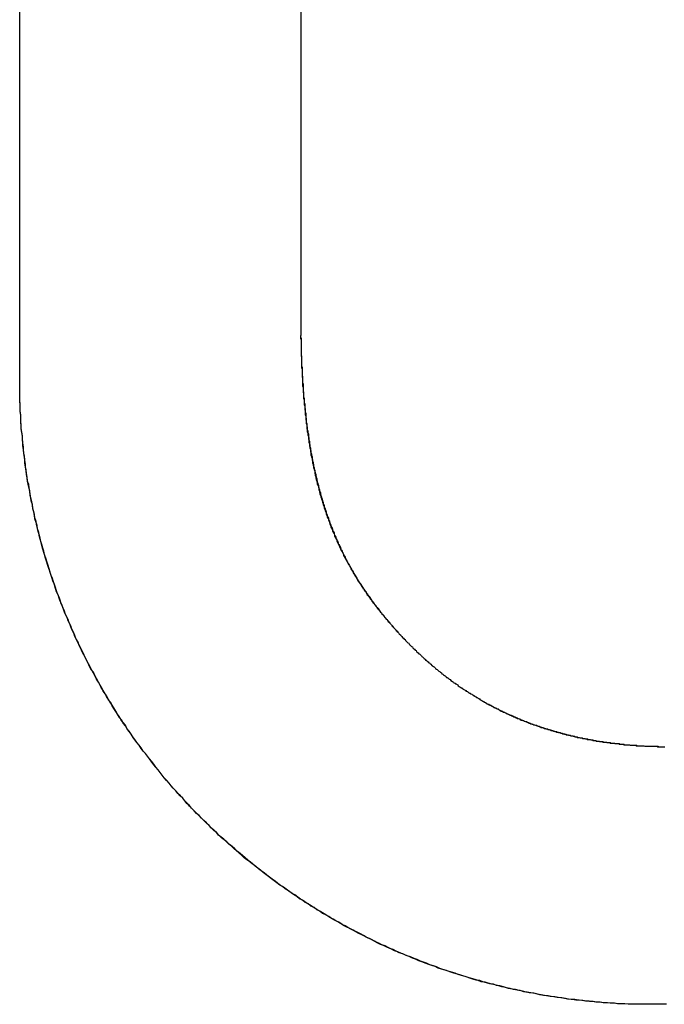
# Model space of a CAD drawing. Extents: x 214 to 2899, y -429 to 1714.
# Tile 17 of 80: x 1021.02 to 1022.24, y 583.53 to 585.4. Entities that reach past the tile are written whole.
import ezdxf

# ---------------------------------------------------------------- set-up
doc = ezdxf.new("R2010")
doc.units = 0
doc.linetypes.add('DURCHGEHEND', pattern=[0])
doc.layers.add('KF_PASSIO_SUB_12_FRONT', color=7, linetype='DURCHGEHEND')

# ---------------------------------------------------------------- blocks, each defined once
blk = doc.blocks.new('KF_PASSIO_SUB_12_FRONT')
at = {"layer": 'KF_PASSIO_SUB_12_FRONT'}
for p, q in [((-203.7521, -298.4016), (-203.7521, -295.8495)), ((-203.7521, -298.4016), (-203.7521, -295.8495)), ((-203.2176, -295.8495), (-203.2176, -298.3245)), ((-203.2176, -295.8495), (-203.2176, -298.3245))]:
    blk.add_line(p, q, dxfattribs=at)
for points in [[(-203.218, -298.324, 0), (-203.218, -298.327, 0), (-203.217, -298.33, 0), (-203.217, -298.332, 0), (-203.217, -298.335, 0), (-203.217, -298.338, 0), (-203.217, -298.34, 0), (-203.217, -298.343, 0), (-203.217, -298.346, 0), (-203.217, -298.348, 0), (-203.217, -298.351, 0), (-203.217, -298.354, 0), (-203.217, -298.356, 0), (-203.217, -298.359, 0), (-203.217, -298.361, 0), (-203.216, -298.364, 0), (-203.216, -298.367, 0), (-203.216, -298.369, 0), (-203.216, -298.372, 0), (-203.216, -298.374, 0), (-203.216, -298.377, 0), (-203.216, -298.38, 0), (-203.216, -298.382, 0), (-203.215, -298.385, 0), (-203.215, -298.387, 0), (-203.215, -298.39, 0), (-203.215, -298.392, 0), (-203.215, -298.395, 0), (-203.215, -298.397, 0), (-203.215, -298.4, 0), (-203.214, -298.402, 0), (-203.214, -298.405, 0), (-203.214, -298.407, 0), (-203.214, -298.41, 0), (-203.214, -298.412, 0), (-203.214, -298.415, 0), (-203.213, -298.417, 0), (-203.213, -298.42, 0), (-203.213, -298.422, 0), (-203.213, -298.425, 0), (-203.213, -298.427, 0), (-203.213, -298.43, 0), (-203.212, -298.432, 0), (-203.212, -298.435, 0), (-203.212, -298.437, 0), (-203.212, -298.439, 0), (-203.212, -298.442, 0), (-203.211, -298.444, 0), (-203.211, -298.447, 0), (-203.211, -298.449, 0), (-203.211, -298.452, 0), (-203.21, -298.454, 0), (-203.21, -298.456, 0), (-203.21, -298.459, 0), (-203.21, -298.461, 0), (-203.209, -298.464, 0), (-203.209, -298.466, 0), (-203.209, -298.468, 0), (-203.209, -298.471, 0), (-203.208, -298.473, 0), (-203.208, -298.475, 0), (-203.208, -298.478, 0), (-203.208, -298.48, 0), (-203.207, -298.482, 0), (-203.207, -298.485, 0), (-203.207, -298.487, 0), (-203.207, -298.489, 0), (-203.206, -298.492, 0), (-203.206, -298.494, 0), (-203.206, -298.496, 0), (-203.205, -298.499, 0), (-203.205, -298.501, 0), (-203.205, -298.503, 0), (-203.204, -298.506, 0), (-203.204, -298.508, 0), (-203.204, -298.51, 0), (-203.203, -298.512, 0), (-203.203, -298.515, 0), (-203.203, -298.517, 0), (-203.202, -298.519, 0), (-203.202, -298.521, 0), (-203.202, -298.524, 0), (-203.201, -298.526, 0), (-203.201, -298.528, 0), (-203.201, -298.53, 0), (-203.2, -298.533, 0), (-203.2, -298.535, 0), (-203.2, -298.537, 0), (-203.199, -298.539, 0), (-203.199, -298.542, 0), (-203.198, -298.544, 0), (-203.198, -298.546, 0), (-203.198, -298.548, 0), (-203.197, -298.55, 0), (-203.197, -298.552, 0), (-203.196, -298.555, 0), (-203.196, -298.557, 0), (-203.196, -298.559, 0), (-203.195, -298.561, 0), (-203.195, -298.563, 0), (-203.194, -298.566, 0), (-203.194, -298.568, 0), (-203.193, -298.57, 0), (-203.193, -298.572, 0), (-203.193, -298.574, 0), (-203.192, -298.576, 0), (-203.192, -298.578, 0), (-203.191, -298.581, 0), (-203.191, -298.583, 0), (-203.19, -298.585, 0), (-203.19, -298.587, 0), (-203.189, -298.589, 0), (-203.189, -298.591, 0), (-203.188, -298.593, 0), (-203.188, -298.595, 0), (-203.187, -298.597, 0), (-203.187, -298.599, 0), (-203.186, -298.602, 0), (-203.186, -298.604, 0), (-203.185, -298.606, 0), (-203.185, -298.608, 0), (-203.184, -298.61, 0), (-203.184, -298.612, 0), (-203.183, -298.614, 0), (-203.183, -298.616, 0), (-203.182, -298.618, 0), (-203.182, -298.62, 0), (-203.181, -298.622, 0), (-203.18, -298.624, 0), (-203.18, -298.626, 0), (-203.179, -298.628, 0), (-203.179, -298.63, 0), (-203.178, -298.632, 0), (-203.178, -298.634, 0), (-203.177, -298.636, 0), (-203.176, -298.638, 0), (-203.176, -298.64, 0), (-203.175, -298.642, 0), (-203.175, -298.644, 0), (-203.174, -298.646, 0), (-203.173, -298.648, 0), (-203.173, -298.65, 0), (-203.172, -298.652, 0), (-203.171, -298.654, 0), (-203.171, -298.656, 0), (-203.17, -298.658, 0), (-203.169, -298.66, 0), (-203.169, -298.662, 0), (-203.168, -298.664, 0), (-203.167, -298.666, 0), (-203.167, -298.668, 0), (-203.166, -298.67, 0), (-203.165, -298.672, 0), (-203.165, -298.674, 0), (-203.164, -298.676, 0), (-203.163, -298.677, 0), (-203.163, -298.679, 0), (-203.162, -298.681, 0), (-203.161, -298.683, 0), (-203.16, -298.685, 0), (-203.16, -298.687, 0), (-203.159, -298.689, 0), (-203.158, -298.691, 0), (-203.157, -298.693, 0), (-203.157, -298.695, 0), (-203.156, -298.696, 0), (-203.155, -298.698, 0), (-203.154, -298.7, 0), (-203.154, -298.702, 0), (-203.153, -298.704, 0), (-203.152, -298.706, 0), (-203.151, -298.708, 0), (-203.151, -298.71, 0), (-203.15, -298.711, 0), (-203.149, -298.713, 0), (-203.148, -298.715, 0), (-203.147, -298.717, 0), (-203.146, -298.719, 0), (-203.146, -298.721, 0), (-203.145, -298.722, 0), (-203.144, -298.724, 0), (-203.143, -298.726, 0), (-203.142, -298.728, 0), (-203.141, -298.73, 0), (-203.141, -298.732, 0), (-203.14, -298.733, 0), (-203.139, -298.735, 0), (-203.138, -298.737, 0), (-203.137, -298.739, 0), (-203.136, -298.741, 0), (-203.135, -298.742, 0), (-203.134, -298.744, 0), (-203.133, -298.746, 0), (-203.133, -298.748, 0), (-203.132, -298.749, 0), (-203.131, -298.751, 0), (-203.13, -298.753, 0), (-203.129, -298.755, 0), (-203.128, -298.757, 0), (-203.127, -298.758, 0), (-203.126, -298.76, 0), (-203.125, -298.762, 0), (-203.124, -298.764, 0), (-203.123, -298.765, 0), (-203.122, -298.767, 0), (-203.121, -298.769, 0), (-203.12, -298.771, 0), (-203.119, -298.772, 0), (-203.118, -298.774, 0), (-203.117, -298.776, 0), (-203.116, -298.777, 0), (-203.115, -298.779, 0), (-203.114, -298.781, 0), (-203.113, -298.783, 0), (-203.112, -298.784, 0), (-203.111, -298.786, 0), (-203.11, -298.788, 0), (-203.109, -298.79, 0), (-203.108, -298.791, 0), (-203.107, -298.793, 0), (-203.106, -298.795, 0), (-203.104, -298.796, 0), (-203.103, -298.798, 0), (-203.102, -298.8, 0), (-203.101, -298.801, 0), (-203.1, -298.803, 0), (-203.099, -298.805, 0), (-203.098, -298.806, 0), (-203.097, -298.808, 0), (-203.096, -298.81, 0), (-203.094, -298.811, 0), (-203.093, -298.813, 0), (-203.092, -298.815, 0), (-203.091, -298.816, 0), (-203.09, -298.818, 0), (-203.089, -298.82, 0), (-203.087, -298.821, 0), (-203.086, -298.823, 0), (-203.085, -298.825, 0), (-203.084, -298.826, 0), (-203.083, -298.828, 0), (-203.082, -298.83, 0), (-203.08, -298.831, 0), (-203.079, -298.833, 0), (-203.078, -298.835, 0), (-203.077, -298.836, 0), (-203.075, -298.838, 0), (-203.074, -298.84, 0), (-203.073, -298.841, 0), (-203.072, -298.843, 0), (-203.07, -298.844, 0), (-203.069, -298.846, 0), (-203.068, -298.848, 0), (-203.067, -298.849, 0), (-203.065, -298.851, 0), (-203.064, -298.852, 0), (-203.063, -298.854, 0), (-203.061, -298.856, 0), (-203.06, -298.857, 0), (-203.059, -298.859, 0), (-203.057, -298.861, 0), (-203.056, -298.862, 0), (-203.055, -298.864, 0), (-203.053, -298.865, 0), (-203.052, -298.867, 0), (-203.051, -298.869, 0), (-203.049, -298.87, 0), (-203.048, -298.872, 0), (-203.047, -298.873, 0), (-203.045, -298.875, 0), (-203.044, -298.876, 0), (-203.042, -298.878, 0), (-203.041, -298.88, 0), (-203.04, -298.881, 0), (-203.038, -298.883, 0), (-203.037, -298.884, 0), (-203.035, -298.886, 0), (-203.034, -298.888, 0), (-203.033, -298.889, 0), (-203.031, -298.891, 0), (-203.03, -298.892, 0), (-203.028, -298.894, 0), (-203.027, -298.895, 0), (-203.025, -298.897, 0), (-203.024, -298.899, 0), (-203.022, -298.9, 0), (-203.021, -298.902, 0), (-203.019, -298.903, 0)], [(-203.218, -298.324, 0), (-203.218, -298.327, 0), (-203.218, -298.33, 0), (-203.217, -298.332, 0), (-203.217, -298.335, 0), (-203.217, -298.337, 0), (-203.217, -298.34, 0), (-203.217, -298.343, 0), (-203.217, -298.345, 0), (-203.217, -298.348, 0), (-203.217, -298.35, 0), (-203.217, -298.353, 0), (-203.217, -298.355, 0), (-203.217, -298.358, 0), (-203.217, -298.361, 0), (-203.217, -298.363, 0), (-203.216, -298.366, 0), (-203.216, -298.368, 0), (-203.216, -298.371, 0), (-203.216, -298.373, 0), (-203.216, -298.376, 0), (-203.216, -298.378, 0), (-203.216, -298.381, 0), (-203.216, -298.383, 0), (-203.216, -298.386, 0), (-203.215, -298.388, 0), (-203.215, -298.391, 0), (-203.215, -298.393, 0), (-203.215, -298.396, 0), (-203.215, -298.398, 0), (-203.215, -298.401, 0), (-203.215, -298.403, 0), (-203.214, -298.406, 0), (-203.214, -298.408, 0), (-203.214, -298.411, 0), (-203.214, -298.413, 0), (-203.214, -298.415, 0), (-203.214, -298.418, 0), (-203.214, -298.42, 0), (-203.213, -298.423, 0), (-203.213, -298.425, 0), (-203.213, -298.428, 0), (-203.213, -298.43, 0), (-203.213, -298.432, 0), (-203.212, -298.435, 0), (-203.212, -298.437, 0), (-203.212, -298.44, 0), (-203.212, -298.442, 0), (-203.212, -298.444, 0), (-203.211, -298.447, 0), (-203.211, -298.449, 0), (-203.211, -298.452, 0), (-203.211, -298.454, 0), (-203.211, -298.456, 0), (-203.21, -298.459, 0), (-203.21, -298.461, 0), (-203.21, -298.463, 0), (-203.21, -298.466, 0), (-203.209, -298.468, 0), (-203.209, -298.47, 0), (-203.209, -298.473, 0), (-203.209, -298.475, 0), (-203.208, -298.477, 0), (-203.208, -298.48, 0), (-203.208, -298.482, 0), (-203.208, -298.484, 0), (-203.207, -298.487, 0), (-203.207, -298.489, 0), (-203.207, -298.491, 0), (-203.206, -298.494, 0), (-203.206, -298.496, 0), (-203.206, -298.498, 0), (-203.206, -298.501, 0), (-203.205, -298.503, 0), (-203.205, -298.505, 0), (-203.205, -298.507, 0), (-203.204, -298.51, 0), (-203.204, -298.512, 0), (-203.204, -298.514, 0), (-203.203, -298.516, 0), (-203.203, -298.519, 0), (-203.203, -298.521, 0), (-203.202, -298.523, 0), (-203.202, -298.525, 0), (-203.202, -298.528, 0), (-203.201, -298.53, 0), (-203.201, -298.532, 0), (-203.201, -298.534, 0), (-203.2, -298.536, 0), (-203.2, -298.539, 0), (-203.199, -298.541, 0), (-203.199, -298.543, 0), (-203.199, -298.545, 0), (-203.198, -298.547, 0), (-203.198, -298.55, 0), (-203.198, -298.552, 0), (-203.197, -298.554, 0), (-203.197, -298.556, 0), (-203.196, -298.558, 0), (-203.196, -298.561, 0), (-203.195, -298.563, 0), (-203.195, -298.565, 0), (-203.195, -298.567, 0), (-203.194, -298.569, 0), (-203.194, -298.571, 0), (-203.193, -298.573, 0), (-203.193, -298.576, 0), (-203.192, -298.578, 0), (-203.192, -298.58, 0), (-203.191, -298.582, 0), (-203.191, -298.584, 0), (-203.191, -298.586, 0), (-203.19, -298.588, 0), (-203.19, -298.59, 0), (-203.189, -298.593, 0), (-203.189, -298.595, 0), (-203.188, -298.597, 0), (-203.188, -298.599, 0), (-203.187, -298.601, 0), (-203.187, -298.603, 0), (-203.186, -298.605, 0), (-203.186, -298.607, 0), (-203.185, -298.609, 0), (-203.184, -298.611, 0), (-203.184, -298.613, 0), (-203.183, -298.615, 0), (-203.183, -298.618, 0), (-203.182, -298.62, 0), (-203.182, -298.622, 0), (-203.181, -298.624, 0), (-203.181, -298.626, 0), (-203.18, -298.628, 0), (-203.179, -298.63, 0), (-203.179, -298.632, 0), (-203.178, -298.634, 0), (-203.178, -298.636, 0), (-203.177, -298.638, 0), (-203.176, -298.64, 0), (-203.176, -298.642, 0), (-203.175, -298.644, 0), (-203.175, -298.646, 0), (-203.174, -298.648, 0), (-203.173, -298.65, 0), (-203.173, -298.652, 0), (-203.172, -298.654, 0), (-203.171, -298.656, 0), (-203.171, -298.658, 0), (-203.17, -298.66, 0), (-203.169, -298.662, 0), (-203.169, -298.664, 0), (-203.168, -298.666, 0), (-203.167, -298.668, 0), (-203.167, -298.67, 0), (-203.166, -298.672, 0), (-203.165, -298.673, 0), (-203.165, -298.675, 0), (-203.164, -298.677, 0), (-203.163, -298.679, 0), (-203.163, -298.681, 0), (-203.162, -298.683, 0), (-203.161, -298.685, 0), (-203.16, -298.687, 0), (-203.16, -298.689, 0), (-203.159, -298.691, 0), (-203.158, -298.693, 0), (-203.157, -298.695, 0), (-203.157, -298.697, 0), (-203.156, -298.698, 0), (-203.155, -298.7, 0), (-203.154, -298.702, 0), (-203.153, -298.704, 0), (-203.153, -298.706, 0), (-203.152, -298.708, 0), (-203.151, -298.71, 0), (-203.15, -298.712, 0), (-203.149, -298.713, 0), (-203.149, -298.715, 0), (-203.148, -298.717, 0), (-203.147, -298.719, 0), (-203.146, -298.721, 0), (-203.145, -298.723, 0), (-203.144, -298.725, 0), (-203.144, -298.726, 0), (-203.143, -298.728, 0), (-203.142, -298.73, 0), (-203.141, -298.732, 0), (-203.14, -298.734, 0), (-203.139, -298.736, 0), (-203.138, -298.737, 0), (-203.137, -298.739, 0), (-203.136, -298.741, 0), (-203.136, -298.743, 0), (-203.135, -298.745, 0), (-203.134, -298.746, 0), (-203.133, -298.748, 0), (-203.132, -298.75, 0), (-203.131, -298.752, 0), (-203.13, -298.754, 0), (-203.129, -298.755, 0), (-203.128, -298.757, 0), (-203.127, -298.759, 0), (-203.126, -298.761, 0), (-203.125, -298.762, 0), (-203.124, -298.764, 0), (-203.123, -298.766, 0), (-203.122, -298.768, 0), (-203.121, -298.77, 0), (-203.12, -298.771, 0), (-203.119, -298.773, 0), (-203.118, -298.775, 0), (-203.117, -298.777, 0), (-203.116, -298.778, 0), (-203.115, -298.78, 0), (-203.114, -298.782, 0), (-203.113, -298.783, 0), (-203.112, -298.785, 0), (-203.111, -298.787, 0), (-203.11, -298.789, 0), (-203.109, -298.79, 0), (-203.108, -298.792, 0), (-203.106, -298.794, 0), (-203.105, -298.796, 0), (-203.104, -298.797, 0), (-203.103, -298.799, 0), (-203.102, -298.801, 0), (-203.101, -298.802, 0), (-203.1, -298.804, 0), (-203.099, -298.806, 0), (-203.097, -298.807, 0), (-203.096, -298.809, 0), (-203.095, -298.811, 0), (-203.094, -298.812, 0), (-203.093, -298.814, 0), (-203.092, -298.816, 0), (-203.091, -298.818, 0), (-203.089, -298.819, 0), (-203.088, -298.821, 0), (-203.087, -298.823, 0), (-203.086, -298.824, 0), (-203.085, -298.826, 0), (-203.083, -298.828, 0), (-203.082, -298.829, 0), (-203.081, -298.831, 0), (-203.08, -298.833, 0), (-203.078, -298.834, 0), (-203.077, -298.836, 0), (-203.076, -298.837, 0), (-203.075, -298.839, 0), (-203.073, -298.841, 0), (-203.072, -298.842, 0), (-203.071, -298.844, 0), (-203.07, -298.846, 0), (-203.068, -298.847, 0), (-203.067, -298.849, 0), (-203.066, -298.851, 0), (-203.064, -298.852, 0), (-203.063, -298.854, 0), (-203.062, -298.855, 0), (-203.06, -298.857, 0), (-203.059, -298.859, 0), (-203.058, -298.86, 0), (-203.056, -298.862, 0), (-203.055, -298.864, 0), (-203.054, -298.865, 0), (-203.052, -298.867, 0), (-203.051, -298.868, 0), (-203.05, -298.87, 0), (-203.048, -298.872, 0), (-203.047, -298.873, 0), (-203.045, -298.875, 0), (-203.044, -298.876, 0), (-203.043, -298.878, 0), (-203.041, -298.88, 0), (-203.04, -298.881, 0), (-203.038, -298.883, 0), (-203.037, -298.884, 0), (-203.036, -298.886, 0), (-203.034, -298.887, 0), (-203.033, -298.889, 0), (-203.031, -298.891, 0), (-203.03, -298.892, 0), (-203.028, -298.894, 0), (-203.027, -298.895, 0), (-203.025, -298.897, 0), (-203.024, -298.899, 0), (-203.022, -298.9, 0), (-203.021, -298.902, 0), (-203.019, -298.903, 0)], [(-202.54, -299.597, 0), (-202.547, -299.597, 0), (-202.554, -299.597, 0), (-202.561, -299.597, 0), (-202.568, -299.597, 0), (-202.574, -299.597, 0), (-202.581, -299.597, 0), (-202.588, -299.597, 0), (-202.595, -299.597, 0), (-202.602, -299.596, 0), (-202.608, -299.596, 0), (-202.615, -299.596, 0), (-202.622, -299.595, 0), (-202.629, -299.595, 0), (-202.636, -299.594, 0), (-202.642, -299.594, 0), (-202.649, -299.593, 0), (-202.656, -299.593, 0), (-202.663, -299.592, 0), (-202.669, -299.591, 0), (-202.676, -299.591, 0), (-202.683, -299.59, 0), (-202.69, -299.589, 0), (-202.696, -299.588, 0), (-202.703, -299.588, 0), (-202.71, -299.587, 0), (-202.716, -299.586, 0), (-202.723, -299.585, 0), (-202.73, -299.584, 0), (-202.736, -299.583, 0), (-202.743, -299.582, 0), (-202.75, -299.581, 0), (-202.756, -299.58, 0), (-202.763, -299.579, 0), (-202.769, -299.577, 0), (-202.776, -299.576, 0), (-202.783, -299.575, 0), (-202.789, -299.574, 0), (-202.796, -299.572, 0), (-202.802, -299.571, 0), (-202.809, -299.569, 0), (-202.815, -299.568, 0), (-202.822, -299.567, 0), (-202.828, -299.565, 0), (-202.835, -299.564, 0), (-202.841, -299.562, 0), (-202.848, -299.56, 0), (-202.854, -299.559, 0), (-202.861, -299.557, 0), (-202.867, -299.555, 0), (-202.874, -299.554, 0), (-202.88, -299.552, 0), (-202.886, -299.55, 0), (-202.893, -299.548, 0), (-202.899, -299.546, 0), (-202.905, -299.544, 0), (-202.912, -299.542, 0), (-202.918, -299.54, 0), (-202.924, -299.538, 0), (-202.931, -299.536, 0), (-202.937, -299.534, 0), (-202.943, -299.532, 0), (-202.95, -299.53, 0), (-202.956, -299.528, 0), (-202.962, -299.525, 0), (-202.968, -299.523, 0), (-202.974, -299.521, 0), (-202.981, -299.519, 0), (-202.987, -299.516, 0), (-202.993, -299.514, 0), (-202.999, -299.511, 0), (-203.005, -299.509, 0), (-203.011, -299.506, 0), (-203.017, -299.504, 0), (-203.023, -299.501, 0), (-203.03, -299.499, 0), (-203.036, -299.496, 0), (-203.042, -299.493, 0), (-203.048, -299.491, 0), (-203.054, -299.488, 0), (-203.06, -299.485, 0), (-203.066, -299.483, 0), (-203.072, -299.48, 0), (-203.077, -299.477, 0), (-203.083, -299.474, 0), (-203.089, -299.471, 0), (-203.095, -299.468, 0), (-203.101, -299.465, 0), (-203.107, -299.462, 0), (-203.113, -299.459, 0), (-203.118, -299.456, 0), (-203.124, -299.453, 0), (-203.13, -299.45, 0), (-203.136, -299.447, 0), (-203.142, -299.443, 0), (-203.147, -299.44, 0), (-203.153, -299.437, 0), (-203.159, -299.434, 0), (-203.164, -299.43, 0), (-203.17, -299.427, 0), (-203.176, -299.424, 0), (-203.181, -299.42, 0), (-203.187, -299.417, 0), (-203.192, -299.413, 0), (-203.198, -299.41, 0), (-203.203, -299.406, 0), (-203.209, -299.403, 0), (-203.214, -299.399, 0), (-203.22, -299.396, 0), (-203.225, -299.392, 0), (-203.231, -299.388, 0), (-203.236, -299.385, 0), (-203.241, -299.381, 0), (-203.247, -299.377, 0), (-203.252, -299.373, 0), (-203.257, -299.37, 0), (-203.263, -299.366, 0), (-203.268, -299.362, 0), (-203.273, -299.358, 0), (-203.279, -299.354, 0), (-203.284, -299.35, 0), (-203.289, -299.346, 0), (-203.294, -299.342, 0), (-203.299, -299.338, 0), (-203.304, -299.334, 0), (-203.309, -299.33, 0), (-203.314, -299.326, 0), (-203.32, -299.322, 0), (-203.325, -299.318, 0), (-203.33, -299.313, 0), (-203.335, -299.309, 0), (-203.34, -299.305, 0), (-203.344, -299.301, 0), (-203.349, -299.296, 0), (-203.354, -299.292, 0), (-203.359, -299.288, 0), (-203.364, -299.283, 0), (-203.369, -299.279, 0), (-203.374, -299.275, 0), (-203.378, -299.27, 0), (-203.383, -299.266, 0), (-203.388, -299.261, 0), (-203.392, -299.257, 0), (-203.397, -299.252, 0), (-203.402, -299.247, 0), (-203.406, -299.243, 0), (-203.411, -299.238, 0), (-203.416, -299.234, 0), (-203.42, -299.229, 0), (-203.425, -299.224, 0), (-203.429, -299.219, 0), (-203.434, -299.215, 0), (-203.438, -299.21, 0), (-203.442, -299.205, 0), (-203.447, -299.2, 0), (-203.451, -299.195, 0), (-203.455, -299.191, 0), (-203.46, -299.186, 0), (-203.464, -299.181, 0), (-203.468, -299.176, 0), (-203.473, -299.171, 0), (-203.477, -299.166, 0), (-203.481, -299.161, 0), (-203.485, -299.156, 0), (-203.489, -299.151, 0), (-203.493, -299.146, 0), (-203.497, -299.141, 0), (-203.501, -299.136, 0), (-203.505, -299.13, 0), (-203.509, -299.125, 0), (-203.513, -299.12, 0), (-203.517, -299.115, 0), (-203.521, -299.11, 0), (-203.525, -299.104, 0), (-203.529, -299.099, 0), (-203.533, -299.094, 0), (-203.536, -299.089, 0), (-203.54, -299.083, 0), (-203.544, -299.078, 0), (-203.548, -299.072, 0), (-203.551, -299.067, 0), (-203.555, -299.062, 0), (-203.558, -299.056, 0), (-203.562, -299.051, 0), (-203.566, -299.045, 0), (-203.569, -299.04, 0), (-203.573, -299.034, 0), (-203.576, -299.029, 0), (-203.579, -299.023, 0), (-203.583, -299.018, 0), (-203.586, -299.012, 0), (-203.589, -299.007, 0), (-203.593, -299.001, 0), (-203.596, -298.995, 0), (-203.599, -298.99, 0), (-203.602, -298.984, 0), (-203.606, -298.978, 0), (-203.609, -298.972, 0), (-203.612, -298.967, 0), (-203.615, -298.961, 0), (-203.618, -298.955, 0), (-203.621, -298.949, 0), (-203.624, -298.944, 0), (-203.627, -298.938, 0), (-203.63, -298.932, 0), (-203.633, -298.926, 0), (-203.636, -298.92, 0), (-203.639, -298.914, 0), (-203.641, -298.908, 0), (-203.644, -298.903, 0), (-203.647, -298.897, 0), (-203.649, -298.891, 0), (-203.652, -298.885, 0), (-203.655, -298.879, 0), (-203.657, -298.873, 0), (-203.66, -298.867, 0), (-203.662, -298.861, 0), (-203.665, -298.855, 0), (-203.667, -298.849, 0), (-203.67, -298.842, 0), (-203.672, -298.836, 0), (-203.675, -298.83, 0), (-203.677, -298.824, 0), (-203.679, -298.818, 0), (-203.682, -298.812, 0), (-203.684, -298.806, 0), (-203.686, -298.799, 0), (-203.688, -298.793, 0), (-203.69, -298.787, 0), (-203.692, -298.781, 0), (-203.694, -298.775, 0), (-203.696, -298.768, 0), (-203.698, -298.762, 0), (-203.7, -298.756, 0), (-203.702, -298.75, 0), (-203.704, -298.743, 0), (-203.706, -298.737, 0), (-203.708, -298.731, 0), (-203.71, -298.724, 0), (-203.711, -298.718, 0), (-203.713, -298.712, 0), (-203.715, -298.705, 0), (-203.716, -298.699, 0), (-203.718, -298.692, 0), (-203.719, -298.686, 0), (-203.721, -298.68, 0), (-203.723, -298.673, 0), (-203.724, -298.667, 0), (-203.725, -298.66, 0), (-203.727, -298.654, 0), (-203.728, -298.647, 0), (-203.729, -298.641, 0), (-203.731, -298.634, 0), (-203.732, -298.628, 0), (-203.733, -298.621, 0), (-203.734, -298.615, 0), (-203.735, -298.608, 0), (-203.737, -298.602, 0), (-203.738, -298.595, 0), (-203.739, -298.589, 0), (-203.74, -298.582, 0), (-203.741, -298.575, 0), (-203.741, -298.569, 0), (-203.742, -298.562, 0), (-203.743, -298.556, 0), (-203.744, -298.549, 0), (-203.745, -298.542, 0), (-203.745, -298.536, 0), (-203.746, -298.529, 0), (-203.747, -298.522, 0), (-203.747, -298.516, 0), (-203.748, -298.509, 0), (-203.749, -298.502, 0), (-203.749, -298.496, 0), (-203.75, -298.489, 0), (-203.75, -298.482, 0), (-203.75, -298.476, 0), (-203.751, -298.469, 0), (-203.751, -298.462, 0), (-203.751, -298.456, 0), (-203.752, -298.449, 0), (-203.752, -298.442, 0), (-203.752, -298.435, 0), (-203.752, -298.429, 0), (-203.752, -298.422, 0), (-203.752, -298.415, 0), (-203.752, -298.408, 0), (-203.752, -298.402, 0)], [(-202.54, -299.597, 0), (-202.547, -299.597, 0), (-202.554, -299.597, 0), (-202.56, -299.597, 0), (-202.567, -299.597, 0), (-202.574, -299.597, 0), (-202.581, -299.597, 0), (-202.587, -299.597, 0), (-202.594, -299.597, 0), (-202.601, -299.596, 0), (-202.608, -299.596, 0), (-202.614, -299.596, 0), (-202.621, -299.595, 0), (-202.628, -299.595, 0), (-202.634, -299.594, 0), (-202.641, -299.594, 0), (-202.648, -299.593, 0), (-202.654, -299.593, 0), (-202.661, -299.592, 0), (-202.668, -299.592, 0), (-202.674, -299.591, 0), (-202.681, -299.59, 0), (-202.688, -299.589, 0), (-202.694, -299.589, 0), (-202.701, -299.588, 0), (-202.708, -299.587, 0), (-202.714, -299.586, 0), (-202.721, -299.585, 0), (-202.728, -299.584, 0), (-202.734, -299.583, 0), (-202.741, -299.582, 0), (-202.747, -299.581, 0), (-202.754, -299.58, 0), (-202.76, -299.579, 0), (-202.767, -299.578, 0), (-202.774, -299.576, 0), (-202.78, -299.575, 0), (-202.787, -299.574, 0), (-202.793, -299.573, 0), (-202.8, -299.571, 0), (-202.806, -299.57, 0), (-202.813, -299.569, 0), (-202.819, -299.567, 0), (-202.826, -299.566, 0), (-202.832, -299.564, 0), (-202.839, -299.562, 0), (-202.845, -299.561, 0), (-202.851, -299.559, 0), (-202.858, -299.558, 0), (-202.864, -299.556, 0), (-202.871, -299.554, 0), (-202.877, -299.552, 0), (-202.884, -299.551, 0), (-202.89, -299.549, 0), (-202.896, -299.547, 0), (-202.903, -299.545, 0), (-202.909, -299.543, 0), (-202.915, -299.541, 0), (-202.922, -299.539, 0), (-202.928, -299.537, 0), (-202.934, -299.535, 0), (-202.94, -299.533, 0), (-202.947, -299.531, 0), (-202.953, -299.529, 0), (-202.959, -299.526, 0), (-202.965, -299.524, 0), (-202.972, -299.522, 0), (-202.978, -299.519, 0), (-202.984, -299.517, 0), (-202.99, -299.515, 0), (-202.996, -299.512, 0), (-203.002, -299.51, 0), (-203.009, -299.507, 0), (-203.015, -299.505, 0), (-203.021, -299.502, 0), (-203.027, -299.5, 0), (-203.033, -299.497, 0), (-203.039, -299.495, 0), (-203.045, -299.492, 0), (-203.051, -299.489, 0), (-203.057, -299.486, 0), (-203.063, -299.484, 0), (-203.069, -299.481, 0), (-203.075, -299.478, 0), (-203.081, -299.475, 0), (-203.087, -299.472, 0), (-203.093, -299.469, 0), (-203.098, -299.466, 0), (-203.104, -299.463, 0), (-203.11, -299.46, 0), (-203.116, -299.457, 0), (-203.122, -299.454, 0), (-203.128, -299.451, 0), (-203.133, -299.448, 0), (-203.139, -299.445, 0), (-203.145, -299.441, 0), (-203.151, -299.438, 0), (-203.156, -299.435, 0), (-203.162, -299.432, 0), (-203.168, -299.428, 0), (-203.173, -299.425, 0), (-203.179, -299.421, 0), (-203.185, -299.418, 0), (-203.19, -299.415, 0), (-203.196, -299.411, 0), (-203.201, -299.408, 0), (-203.207, -299.404, 0), (-203.212, -299.4, 0), (-203.218, -299.397, 0), (-203.223, -299.393, 0), (-203.229, -299.389, 0), (-203.234, -299.386, 0), (-203.24, -299.382, 0), (-203.245, -299.378, 0), (-203.25, -299.374, 0), (-203.256, -299.371, 0), (-203.261, -299.367, 0), (-203.266, -299.363, 0), (-203.272, -299.359, 0), (-203.277, -299.355, 0), (-203.282, -299.351, 0), (-203.287, -299.347, 0), (-203.293, -299.343, 0), (-203.298, -299.339, 0), (-203.303, -299.335, 0), (-203.308, -299.331, 0), (-203.313, -299.327, 0), (-203.318, -299.323, 0), (-203.323, -299.318, 0), (-203.328, -299.314, 0), (-203.333, -299.31, 0), (-203.338, -299.306, 0), (-203.343, -299.301, 0), (-203.348, -299.297, 0), (-203.353, -299.293, 0), (-203.358, -299.288, 0), (-203.363, -299.284, 0), (-203.368, -299.28, 0), (-203.373, -299.275, 0), (-203.377, -299.271, 0), (-203.382, -299.266, 0), (-203.387, -299.262, 0), (-203.392, -299.257, 0), (-203.396, -299.253, 0), (-203.401, -299.248, 0), (-203.406, -299.243, 0), (-203.41, -299.239, 0), (-203.415, -299.234, 0), (-203.42, -299.229, 0), (-203.424, -299.225, 0), (-203.429, -299.22, 0), (-203.433, -299.215, 0), (-203.438, -299.21, 0), (-203.442, -299.205, 0), (-203.446, -299.2, 0), (-203.451, -299.196, 0), (-203.455, -299.191, 0), (-203.46, -299.186, 0), (-203.464, -299.181, 0), (-203.468, -299.176, 0), (-203.472, -299.171, 0), (-203.477, -299.166, 0), (-203.481, -299.161, 0), (-203.485, -299.156, 0), (-203.489, -299.151, 0), (-203.493, -299.146, 0), (-203.497, -299.14, 0), (-203.501, -299.135, 0), (-203.505, -299.13, 0), (-203.509, -299.125, 0), (-203.513, -299.12, 0), (-203.517, -299.115, 0), (-203.521, -299.109, 0), (-203.525, -299.104, 0), (-203.529, -299.099, 0), (-203.533, -299.093, 0), (-203.537, -299.088, 0), (-203.54, -299.083, 0), (-203.544, -299.077, 0), (-203.548, -299.072, 0), (-203.551, -299.066, 0), (-203.555, -299.061, 0), (-203.559, -299.056, 0), (-203.562, -299.05, 0), (-203.566, -299.045, 0), (-203.569, -299.039, 0), (-203.573, -299.033, 0), (-203.576, -299.028, 0), (-203.58, -299.022, 0), (-203.583, -299.017, 0), (-203.587, -299.011, 0), (-203.59, -299.005, 0), (-203.593, -299, 0), (-203.597, -298.994, 0), (-203.6, -298.988, 0), (-203.603, -298.983, 0), (-203.606, -298.977, 0), (-203.609, -298.971, 0), (-203.612, -298.965, 0), (-203.616, -298.96, 0), (-203.619, -298.954, 0), (-203.622, -298.948, 0), (-203.625, -298.942, 0), (-203.628, -298.936, 0), (-203.63, -298.931, 0), (-203.633, -298.925, 0), (-203.636, -298.919, 0), (-203.639, -298.913, 0), (-203.642, -298.907, 0), (-203.645, -298.901, 0), (-203.647, -298.895, 0), (-203.65, -298.889, 0), (-203.653, -298.883, 0), (-203.655, -298.877, 0), (-203.658, -298.871, 0), (-203.66, -298.865, 0), (-203.663, -298.859, 0), (-203.666, -298.853, 0), (-203.668, -298.847, 0), (-203.67, -298.841, 0), (-203.673, -298.835, 0), (-203.675, -298.828, 0), (-203.677, -298.822, 0), (-203.68, -298.816, 0), (-203.682, -298.81, 0), (-203.684, -298.804, 0), (-203.686, -298.798, 0), (-203.689, -298.791, 0), (-203.691, -298.785, 0), (-203.693, -298.779, 0), (-203.695, -298.773, 0), (-203.697, -298.766, 0), (-203.699, -298.76, 0), (-203.701, -298.754, 0), (-203.703, -298.748, 0), (-203.705, -298.741, 0), (-203.706, -298.735, 0), (-203.708, -298.729, 0), (-203.71, -298.722, 0), (-203.712, -298.716, 0), (-203.713, -298.71, 0), (-203.715, -298.703, 0), (-203.717, -298.697, 0), (-203.718, -298.691, 0), (-203.72, -298.684, 0), (-203.721, -298.678, 0), (-203.723, -298.671, 0), (-203.724, -298.665, 0), (-203.726, -298.658, 0), (-203.727, -298.652, 0), (-203.728, -298.646, 0), (-203.73, -298.639, 0), (-203.731, -298.633, 0), (-203.732, -298.626, 0), (-203.733, -298.62, 0), (-203.735, -298.613, 0), (-203.736, -298.607, 0), (-203.737, -298.6, 0), (-203.738, -298.594, 0), (-203.739, -298.587, 0), (-203.74, -298.58, 0), (-203.741, -298.574, 0), (-203.742, -298.567, 0), (-203.742, -298.561, 0), (-203.743, -298.554, 0), (-203.744, -298.548, 0), (-203.745, -298.541, 0), (-203.746, -298.534, 0), (-203.746, -298.528, 0), (-203.747, -298.521, 0), (-203.747, -298.515, 0), (-203.748, -298.508, 0), (-203.749, -298.501, 0), (-203.749, -298.495, 0), (-203.75, -298.488, 0), (-203.75, -298.482, 0), (-203.75, -298.475, 0), (-203.751, -298.468, 0), (-203.751, -298.462, 0), (-203.751, -298.455, 0), (-203.752, -298.448, 0), (-203.752, -298.442, 0), (-203.752, -298.435, 0), (-203.752, -298.428, 0), (-203.752, -298.422, 0), (-203.752, -298.415, 0), (-203.752, -298.408, 0), (-203.752, -298.402, 0)], [(-203.019, -298.903, 0), (-203.018, -298.905, 0), (-203.017, -298.906, 0), (-203.015, -298.908, 0), (-203.014, -298.909, 0), (-203.012, -298.91, 0), (-203.011, -298.912, 0), (-203.01, -298.913, 0), (-203.008, -298.915, 0), (-203.007, -298.916, 0), (-203.005, -298.917, 0), (-203.004, -298.919, 0), (-203.003, -298.92, 0), (-203.001, -298.921, 0), (-203, -298.923, 0), (-202.998, -298.924, 0), (-202.997, -298.926, 0), (-202.996, -298.927, 0), (-202.994, -298.928, 0), (-202.993, -298.93, 0), (-202.991, -298.931, 0), (-202.99, -298.932, 0), (-202.988, -298.934, 0), (-202.987, -298.935, 0), (-202.986, -298.936, 0), (-202.984, -298.938, 0), (-202.983, -298.939, 0), (-202.981, -298.94, 0), (-202.98, -298.942, 0), (-202.978, -298.943, 0), (-202.977, -298.944, 0), (-202.975, -298.945, 0), (-202.974, -298.947, 0), (-202.972, -298.948, 0), (-202.971, -298.949, 0), (-202.97, -298.95, 0), (-202.968, -298.952, 0), (-202.967, -298.953, 0), (-202.965, -298.954, 0), (-202.964, -298.955, 0), (-202.962, -298.957, 0), (-202.961, -298.958, 0), (-202.959, -298.959, 0), (-202.958, -298.96, 0), (-202.956, -298.962, 0), (-202.955, -298.963, 0), (-202.953, -298.964, 0), (-202.952, -298.965, 0), (-202.95, -298.966, 0), (-202.949, -298.968, 0), (-202.947, -298.969, 0), (-202.946, -298.97, 0), (-202.944, -298.971, 0), (-202.943, -298.972, 0), (-202.941, -298.974, 0), (-202.94, -298.975, 0), (-202.938, -298.976, 0), (-202.936, -298.977, 0), (-202.935, -298.978, 0), (-202.933, -298.979, 0), (-202.932, -298.98, 0), (-202.93, -298.982, 0), (-202.929, -298.983, 0), (-202.927, -298.984, 0), (-202.926, -298.985, 0), (-202.924, -298.986, 0), (-202.923, -298.987, 0), (-202.921, -298.988, 0), (-202.919, -298.989, 0), (-202.918, -298.991, 0), (-202.916, -298.992, 0), (-202.915, -298.993, 0), (-202.913, -298.994, 0), (-202.912, -298.995, 0), (-202.91, -298.996, 0), (-202.908, -298.997, 0), (-202.907, -298.998, 0), (-202.905, -298.999, 0), (-202.904, -299, 0), (-202.902, -299.001, 0), (-202.9, -299.002, 0), (-202.899, -299.003, 0), (-202.897, -299.004, 0), (-202.896, -299.005, 0), (-202.894, -299.006, 0), (-202.892, -299.007, 0), (-202.891, -299.008, 0), (-202.889, -299.009, 0), (-202.888, -299.01, 0), (-202.886, -299.011, 0), (-202.884, -299.012, 0), (-202.883, -299.013, 0), (-202.881, -299.014, 0), (-202.879, -299.015, 0), (-202.878, -299.016, 0), (-202.876, -299.017, 0), (-202.875, -299.018, 0), (-202.873, -299.019, 0), (-202.871, -299.02, 0), (-202.87, -299.021, 0), (-202.868, -299.022, 0), (-202.866, -299.023, 0), (-202.865, -299.024, 0), (-202.863, -299.025, 0), (-202.861, -299.026, 0), (-202.86, -299.026, 0), (-202.858, -299.027, 0), (-202.856, -299.028, 0), (-202.855, -299.029, 0), (-202.853, -299.03, 0), (-202.851, -299.031, 0), (-202.85, -299.032, 0), (-202.848, -299.033, 0), (-202.846, -299.033, 0), (-202.845, -299.034, 0), (-202.843, -299.035, 0), (-202.841, -299.036, 0), (-202.839, -299.037, 0), (-202.838, -299.038, 0), (-202.836, -299.039, 0), (-202.834, -299.039, 0), (-202.833, -299.04, 0), (-202.831, -299.041, 0), (-202.829, -299.042, 0), (-202.827, -299.043, 0), (-202.826, -299.043, 0), (-202.824, -299.044, 0), (-202.822, -299.045, 0), (-202.821, -299.046, 0), (-202.819, -299.047, 0), (-202.817, -299.047, 0), (-202.815, -299.048, 0), (-202.814, -299.049, 0), (-202.812, -299.05, 0), (-202.81, -299.05, 0), (-202.808, -299.051, 0), (-202.807, -299.052, 0), (-202.805, -299.053, 0), (-202.803, -299.053, 0), (-202.801, -299.054, 0), (-202.8, -299.055, 0), (-202.798, -299.056, 0), (-202.796, -299.056, 0), (-202.794, -299.057, 0), (-202.792, -299.058, 0), (-202.791, -299.058, 0), (-202.789, -299.059, 0), (-202.787, -299.06, 0), (-202.785, -299.061, 0), (-202.784, -299.061, 0), (-202.782, -299.062, 0), (-202.78, -299.063, 0), (-202.778, -299.063, 0), (-202.776, -299.064, 0), (-202.775, -299.065, 0), (-202.773, -299.065, 0), (-202.771, -299.066, 0), (-202.769, -299.066, 0), (-202.767, -299.067, 0), (-202.766, -299.068, 0), (-202.764, -299.068, 0), (-202.762, -299.069, 0), (-202.76, -299.07, 0), (-202.758, -299.07, 0), (-202.756, -299.071, 0), (-202.755, -299.071, 0), (-202.753, -299.072, 0), (-202.751, -299.073, 0), (-202.749, -299.073, 0), (-202.747, -299.074, 0), (-202.745, -299.074, 0), (-202.744, -299.075, 0), (-202.742, -299.075, 0), (-202.74, -299.076, 0), (-202.738, -299.076, 0), (-202.736, -299.077, 0), (-202.734, -299.078, 0), (-202.732, -299.078, 0), (-202.731, -299.079, 0), (-202.729, -299.079, 0), (-202.727, -299.08, 0), (-202.725, -299.08, 0), (-202.723, -299.081, 0), (-202.721, -299.081, 0), (-202.719, -299.082, 0), (-202.717, -299.082, 0), (-202.716, -299.083, 0), (-202.714, -299.083, 0), (-202.712, -299.084, 0), (-202.71, -299.084, 0), (-202.708, -299.085, 0), (-202.706, -299.085, 0), (-202.704, -299.086, 0), (-202.702, -299.086, 0), (-202.7, -299.086, 0), (-202.699, -299.087, 0), (-202.697, -299.087, 0), (-202.695, -299.088, 0), (-202.693, -299.088, 0), (-202.691, -299.089, 0), (-202.689, -299.089, 0), (-202.687, -299.089, 0), (-202.685, -299.09, 0), (-202.683, -299.09, 0), (-202.681, -299.091, 0), (-202.679, -299.091, 0), (-202.677, -299.091, 0), (-202.675, -299.092, 0), (-202.674, -299.092, 0), (-202.672, -299.093, 0), (-202.67, -299.093, 0), (-202.668, -299.093, 0), (-202.666, -299.094, 0), (-202.664, -299.094, 0), (-202.662, -299.094, 0), (-202.66, -299.095, 0), (-202.658, -299.095, 0), (-202.656, -299.095, 0), (-202.654, -299.096, 0), (-202.652, -299.096, 0), (-202.65, -299.096, 0), (-202.648, -299.097, 0), (-202.646, -299.097, 0), (-202.644, -299.097, 0), (-202.642, -299.098, 0), (-202.64, -299.098, 0), (-202.638, -299.098, 0), (-202.636, -299.098, 0), (-202.634, -299.099, 0), (-202.632, -299.099, 0), (-202.63, -299.099, 0), (-202.628, -299.1, 0), (-202.626, -299.1, 0), (-202.624, -299.1, 0), (-202.622, -299.1, 0), (-202.62, -299.101, 0), (-202.618, -299.101, 0), (-202.616, -299.101, 0), (-202.614, -299.101, 0), (-202.612, -299.101, 0), (-202.61, -299.102, 0), (-202.608, -299.102, 0), (-202.606, -299.102, 0), (-202.604, -299.102, 0), (-202.602, -299.103, 0), (-202.6, -299.103, 0), (-202.598, -299.103, 0), (-202.596, -299.103, 0), (-202.594, -299.103, 0), (-202.592, -299.103, 0), (-202.59, -299.104, 0), (-202.588, -299.104, 0), (-202.586, -299.104, 0), (-202.584, -299.104, 0), (-202.582, -299.104, 0), (-202.579, -299.104, 0), (-202.577, -299.105, 0), (-202.575, -299.105, 0), (-202.573, -299.105, 0), (-202.571, -299.105, 0), (-202.569, -299.105, 0), (-202.567, -299.105, 0), (-202.565, -299.105, 0), (-202.563, -299.106, 0), (-202.561, -299.106, 0), (-202.559, -299.106, 0), (-202.557, -299.106, 0), (-202.555, -299.106, 0), (-202.553, -299.106, 0), (-202.55, -299.106, 0), (-202.548, -299.106, 0), (-202.546, -299.106, 0), (-202.544, -299.106, 0), (-202.542, -299.106, 0), (-202.54, -299.106, 0), (-202.538, -299.106, 0), (-202.536, -299.107, 0), (-202.534, -299.107, 0), (-202.532, -299.107, 0), (-202.529, -299.107, 0), (-202.527, -299.107, 0), (-202.525, -299.107, 0)], [(-203.019, -298.903, 0), (-203.018, -298.905, 0), (-203.017, -298.906, 0), (-203.015, -298.908, 0), (-203.014, -298.909, 0), (-203.012, -298.91, 0), (-203.011, -298.912, 0), (-203.01, -298.913, 0), (-203.008, -298.915, 0), (-203.007, -298.916, 0), (-203.005, -298.917, 0), (-203.004, -298.919, 0), (-203.003, -298.92, 0), (-203.001, -298.921, 0), (-203, -298.923, 0), (-202.998, -298.924, 0), (-202.997, -298.926, 0), (-202.996, -298.927, 0), (-202.994, -298.928, 0), (-202.993, -298.93, 0), (-202.991, -298.931, 0), (-202.99, -298.932, 0), (-202.988, -298.934, 0), (-202.987, -298.935, 0), (-202.986, -298.936, 0), (-202.984, -298.938, 0), (-202.983, -298.939, 0), (-202.981, -298.94, 0), (-202.98, -298.941, 0), (-202.978, -298.943, 0), (-202.977, -298.944, 0), (-202.975, -298.945, 0), (-202.974, -298.947, 0), (-202.972, -298.948, 0), (-202.971, -298.949, 0), (-202.97, -298.95, 0), (-202.968, -298.952, 0), (-202.967, -298.953, 0), (-202.965, -298.954, 0), (-202.964, -298.955, 0), (-202.962, -298.957, 0), (-202.961, -298.958, 0), (-202.959, -298.959, 0), (-202.958, -298.96, 0), (-202.956, -298.962, 0), (-202.955, -298.963, 0), (-202.953, -298.964, 0), (-202.952, -298.965, 0), (-202.95, -298.966, 0), (-202.949, -298.968, 0), (-202.947, -298.969, 0), (-202.946, -298.97, 0), (-202.944, -298.971, 0), (-202.943, -298.972, 0), (-202.941, -298.974, 0), (-202.939, -298.975, 0), (-202.938, -298.976, 0), (-202.936, -298.977, 0), (-202.935, -298.978, 0), (-202.933, -298.979, 0), (-202.932, -298.981, 0), (-202.93, -298.982, 0), (-202.929, -298.983, 0), (-202.927, -298.984, 0), (-202.926, -298.985, 0), (-202.924, -298.986, 0), (-202.922, -298.987, 0), (-202.921, -298.988, 0), (-202.919, -298.989, 0), (-202.918, -298.991, 0), (-202.916, -298.992, 0), (-202.915, -298.993, 0), (-202.913, -298.994, 0), (-202.911, -298.995, 0), (-202.91, -298.996, 0), (-202.908, -298.997, 0), (-202.907, -298.998, 0), (-202.905, -298.999, 0), (-202.903, -299, 0), (-202.902, -299.001, 0), (-202.9, -299.002, 0), (-202.899, -299.003, 0), (-202.897, -299.004, 0), (-202.895, -299.005, 0), (-202.894, -299.006, 0), (-202.892, -299.007, 0), (-202.891, -299.008, 0), (-202.889, -299.009, 0), (-202.887, -299.01, 0), (-202.886, -299.011, 0), (-202.884, -299.012, 0), (-202.882, -299.013, 0), (-202.881, -299.014, 0), (-202.879, -299.015, 0), (-202.877, -299.016, 0), (-202.876, -299.017, 0), (-202.874, -299.018, 0), (-202.873, -299.019, 0), (-202.871, -299.02, 0), (-202.869, -299.021, 0), (-202.868, -299.022, 0), (-202.866, -299.023, 0), (-202.864, -299.024, 0), (-202.863, -299.025, 0), (-202.861, -299.026, 0), (-202.859, -299.027, 0), (-202.858, -299.028, 0), (-202.856, -299.028, 0), (-202.854, -299.029, 0), (-202.852, -299.03, 0), (-202.851, -299.031, 0), (-202.849, -299.032, 0), (-202.847, -299.033, 0), (-202.846, -299.034, 0), (-202.844, -299.035, 0), (-202.842, -299.035, 0), (-202.841, -299.036, 0), (-202.839, -299.037, 0), (-202.837, -299.038, 0), (-202.835, -299.039, 0), (-202.834, -299.04, 0), (-202.832, -299.041, 0), (-202.83, -299.041, 0), (-202.829, -299.042, 0), (-202.827, -299.043, 0), (-202.825, -299.044, 0), (-202.823, -299.045, 0), (-202.822, -299.045, 0), (-202.82, -299.046, 0), (-202.818, -299.047, 0), (-202.816, -299.048, 0), (-202.815, -299.048, 0), (-202.813, -299.049, 0), (-202.811, -299.05, 0), (-202.809, -299.051, 0), (-202.808, -299.052, 0), (-202.806, -299.052, 0), (-202.804, -299.053, 0), (-202.802, -299.054, 0), (-202.801, -299.054, 0), (-202.799, -299.055, 0), (-202.797, -299.056, 0), (-202.795, -299.057, 0), (-202.794, -299.057, 0), (-202.792, -299.058, 0), (-202.79, -299.059, 0), (-202.788, -299.059, 0), (-202.786, -299.06, 0), (-202.785, -299.061, 0), (-202.783, -299.062, 0), (-202.781, -299.062, 0), (-202.779, -299.063, 0), (-202.777, -299.064, 0), (-202.776, -299.064, 0), (-202.774, -299.065, 0), (-202.772, -299.065, 0), (-202.77, -299.066, 0), (-202.768, -299.067, 0), (-202.767, -299.067, 0), (-202.765, -299.068, 0), (-202.763, -299.069, 0), (-202.761, -299.069, 0), (-202.759, -299.07, 0), (-202.757, -299.07, 0), (-202.756, -299.071, 0), (-202.754, -299.072, 0), (-202.752, -299.072, 0), (-202.75, -299.073, 0), (-202.748, -299.073, 0), (-202.746, -299.074, 0), (-202.744, -299.075, 0), (-202.743, -299.075, 0), (-202.741, -299.076, 0), (-202.739, -299.076, 0), (-202.737, -299.077, 0), (-202.735, -299.077, 0), (-202.733, -299.078, 0), (-202.731, -299.078, 0), (-202.73, -299.079, 0), (-202.728, -299.079, 0), (-202.726, -299.08, 0), (-202.724, -299.08, 0), (-202.722, -299.081, 0), (-202.72, -299.081, 0), (-202.718, -299.082, 0), (-202.716, -299.082, 0), (-202.715, -299.083, 0), (-202.713, -299.083, 0), (-202.711, -299.084, 0), (-202.709, -299.084, 0), (-202.707, -299.085, 0), (-202.705, -299.085, 0), (-202.703, -299.086, 0), (-202.701, -299.086, 0), (-202.699, -299.087, 0), (-202.697, -299.087, 0), (-202.696, -299.088, 0), (-202.694, -299.088, 0), (-202.692, -299.088, 0), (-202.69, -299.089, 0), (-202.688, -299.089, 0), (-202.686, -299.09, 0), (-202.684, -299.09, 0), (-202.682, -299.09, 0), (-202.68, -299.091, 0), (-202.678, -299.091, 0), (-202.676, -299.092, 0), (-202.674, -299.092, 0), (-202.672, -299.092, 0), (-202.671, -299.093, 0), (-202.669, -299.093, 0), (-202.667, -299.093, 0), (-202.665, -299.094, 0), (-202.663, -299.094, 0), (-202.661, -299.095, 0), (-202.659, -299.095, 0), (-202.657, -299.095, 0), (-202.655, -299.096, 0), (-202.653, -299.096, 0), (-202.651, -299.096, 0), (-202.649, -299.097, 0), (-202.647, -299.097, 0), (-202.645, -299.097, 0), (-202.643, -299.097, 0), (-202.641, -299.098, 0), (-202.639, -299.098, 0), (-202.637, -299.098, 0), (-202.635, -299.099, 0), (-202.633, -299.099, 0), (-202.631, -299.099, 0), (-202.629, -299.099, 0), (-202.627, -299.1, 0), (-202.625, -299.1, 0), (-202.623, -299.1, 0), (-202.621, -299.1, 0), (-202.619, -299.101, 0), (-202.617, -299.101, 0), (-202.615, -299.101, 0), (-202.613, -299.101, 0), (-202.611, -299.102, 0), (-202.609, -299.102, 0), (-202.607, -299.102, 0), (-202.605, -299.102, 0), (-202.603, -299.102, 0), (-202.601, -299.103, 0), (-202.599, -299.103, 0), (-202.597, -299.103, 0), (-202.595, -299.103, 0), (-202.593, -299.103, 0), (-202.591, -299.104, 0), (-202.589, -299.104, 0), (-202.587, -299.104, 0), (-202.585, -299.104, 0), (-202.583, -299.104, 0), (-202.581, -299.104, 0), (-202.579, -299.105, 0), (-202.577, -299.105, 0), (-202.575, -299.105, 0), (-202.573, -299.105, 0), (-202.571, -299.105, 0), (-202.569, -299.105, 0), (-202.567, -299.105, 0), (-202.564, -299.105, 0), (-202.562, -299.106, 0), (-202.56, -299.106, 0), (-202.558, -299.106, 0), (-202.556, -299.106, 0), (-202.554, -299.106, 0), (-202.552, -299.106, 0), (-202.55, -299.106, 0), (-202.548, -299.106, 0), (-202.546, -299.106, 0), (-202.544, -299.106, 0), (-202.542, -299.106, 0), (-202.54, -299.106, 0), (-202.538, -299.107, 0), (-202.535, -299.107, 0), (-202.533, -299.107, 0), (-202.531, -299.107, 0), (-202.529, -299.107, 0), (-202.527, -299.107, 0), (-202.525, -299.107, 0)], [(-202.522, -299.597, 0), (-202.526, -299.597, 0), (-202.529, -299.597, 0), (-202.533, -299.597, 0), (-202.536, -299.597, 0), (-202.54, -299.597, 0)], [(-202.522, -299.597, 0), (-202.526, -299.597, 0), (-202.529, -299.597, 0), (-202.533, -299.597, 0), (-202.537, -299.597, 0), (-202.54, -299.597, 0)]]:
    blk.add_polyline3d(points, dxfattribs=at)

msp = doc.modelspace()

# ---------------------------------------------------------------- block references
at = {"layer": 'KF_PASSIO_SUB_12_FRONT'}
msp.add_blockref('KF_PASSIO_SUB_12_FRONT', (1224.7682, 883.1268), dxfattribs=at)

doc.saveas('drawing.dxf')
